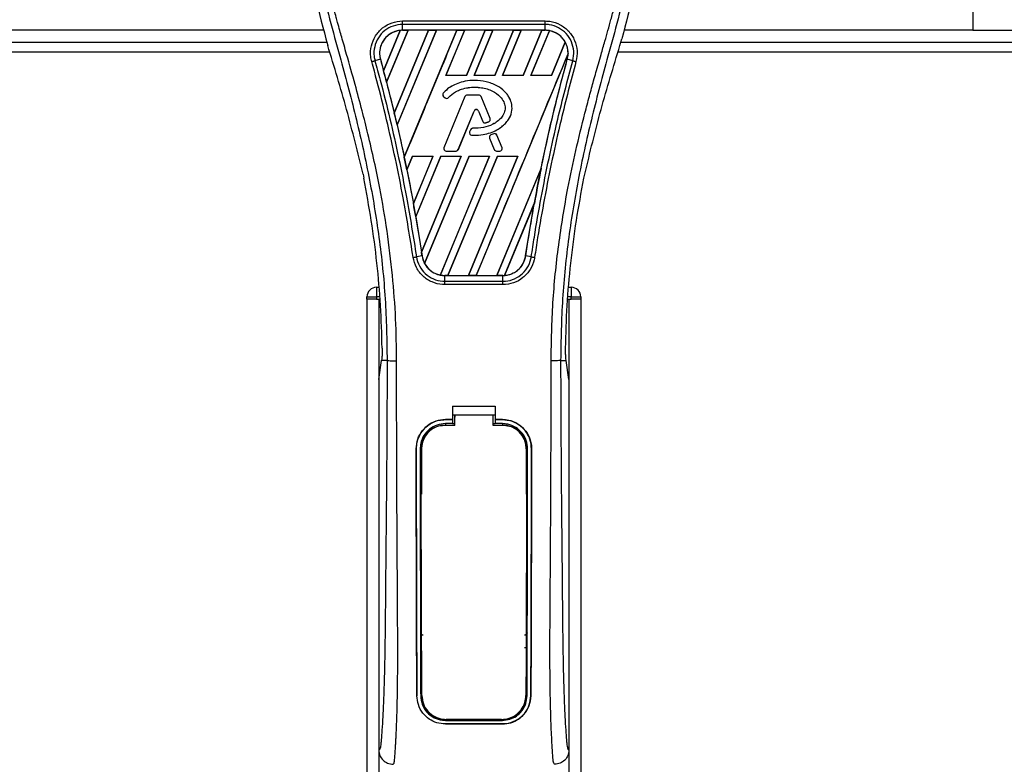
# Model space of a CAD drawing. Header units: millimetres. Extents: x 0 to 420, y 0 to 297.
# Tile 37 of 77: x 177 to 197, y 238 to 254. Entities that reach past the tile are written whole.
import ezdxf

# ---------------------------------------------------------------- set-up
doc = ezdxf.new("R2010")
doc.units = ezdxf.units.MM

msp = doc.modelspace()

# ---------------------------------------------------------------- linework, layer by layer
at = {"color": 7, "linetype": 'Continuous', "lineweight": 25}
for p, q in [((196.6152, 258.4337), (196.6152, 253.9245)), ((182.9293, 253.9245), (142.6053, 253.9245)), ((184.2529, 252.8305), (184.7061, 253.9248)), ((184.7072, 253.9242), (184.2535, 252.8297)), ((184.4162, 252.1776), (185.14, 253.9248)), ((185.1384, 253.9242), (184.4162, 252.1797)), ((185.3027, 253.9248), (184.4753, 251.9274)), ((184.4759, 251.9266), (185.3037, 253.9242)), ((184.5903, 254.1212), (187.5973, 254.1212)), ((184.5903, 253.925), (184.5903, 254.048)), ((187.5973, 254.048), (184.5903, 254.048)), ((187.5973, 253.925), (184.5903, 253.925)), ((184.5903, 253.9248), (184.5903, 253.925)), ((184.5903, 253.9248), (184.7061, 253.9248)), ((184.6266, 251.2454), (185.7365, 253.9248)), ((184.7061, 253.9248), (184.7072, 253.9242)), ((185.1384, 253.9242), (184.7072, 253.9242)), ((185.14, 253.9248), (185.1384, 253.9242)), ((185.14, 253.9248), (185.3027, 253.9248)), ((185.3037, 253.9242), (185.3027, 253.9248)), ((185.7349, 253.9242), (185.3037, 253.9242)), ((185.8992, 253.9248), (185.5048, 252.9725)), ((185.5061, 252.9735), (185.9003, 253.9242)), ((185.7365, 253.9248), (185.7349, 253.9242)), ((185.7365, 253.9248), (185.8992, 253.9248)), ((185.9003, 253.9242), (185.8992, 253.9248)), ((186.3314, 253.9242), (185.9003, 253.9242)), ((186.3314, 253.9242), (185.938, 252.9735)), ((185.9386, 252.9725), (186.333, 253.9248)), ((186.4957, 253.9248), (186.1013, 252.9725)), ((186.1027, 252.9735), (186.4968, 253.9242)), ((186.333, 253.9248), (186.3314, 253.9242)), ((186.333, 253.9248), (186.4957, 253.9248)), ((186.4968, 253.9242), (186.4957, 253.9248)), ((186.928, 253.9242), (186.4968, 253.9242)), ((186.928, 253.9242), (186.5345, 252.9735)), ((186.5351, 252.9725), (186.9296, 253.9248)), ((187.0922, 253.9248), (186.6978, 252.9725)), ((186.6992, 252.9735), (187.0933, 253.9242)), ((186.9296, 253.9248), (186.928, 253.9242)), ((186.9296, 253.9248), (187.0922, 253.9248)), ((187.0933, 253.9242), (187.0922, 253.9248)), ((187.5245, 253.9242), (187.0933, 253.9242)), ((187.5245, 253.9242), (187.131, 252.9735)), ((187.1316, 252.9725), (187.5261, 253.9248)), ((187.5261, 253.9248), (187.5245, 253.9242)), ((187.5261, 253.9248), (187.5973, 253.9248)), ((187.5973, 253.925), (187.5973, 254.048)), ((187.5973, 253.9248), (187.5973, 253.925)), ((196.6152, 253.9245), (189.2582, 253.9245)), ((196.6152, 253.9245), (211.3451, 253.9245)), ((182.9732, 253.7452), (183.0131, 253.6056)), ((184.1894, 253.0725), (184.5408, 253.9216)), ((184.5425, 253.9224), (184.1895, 253.0703)), ((187.6854, 253.9167), (187.2943, 252.9725)), ((187.2957, 252.9735), (187.6864, 253.9159)), ((189.1745, 253.6056), (189.2144, 253.7452)), ((142.6053, 253.674), (182.9935, 253.674)), ((188.0189, 253.6773), (187.7276, 252.9735)), ((187.7282, 252.9725), (188.0198, 253.6767)), ((189.194, 253.674), (211.0113, 253.674)), ((142.6053, 253.4736), (183.0519, 253.4736)), ((184.1233, 253.3121), (184.0086, 253.2822)), ((184.1242, 253.3123), (184.1233, 253.3121)), ((184.1242, 253.3123), (184.1894, 253.0725)), ((188.0811, 253.4319), (186.143, 248.7528)), ((188.0633, 253.3123), (188.0642, 253.3121)), ((188.179, 253.2822), (188.0642, 253.3121)), ((189.1356, 253.4736), (211.4072, 253.4736)), ((185.5061, 252.9735), (185.5048, 252.9725)), ((185.9386, 252.9725), (185.5048, 252.9725)), ((185.938, 252.9735), (185.5061, 252.9735)), ((185.9386, 252.9725), (185.938, 252.9735)), ((186.1027, 252.9735), (186.1013, 252.9725)), ((186.5351, 252.9725), (186.1013, 252.9725)), ((186.5345, 252.9735), (186.1027, 252.9735)), ((186.5351, 252.9725), (186.5345, 252.9735)), ((186.6992, 252.9735), (186.6978, 252.9725)), ((187.1316, 252.9725), (186.6978, 252.9725)), ((187.131, 252.9735), (186.6992, 252.9735)), ((187.1316, 252.9725), (187.131, 252.9735)), ((187.2957, 252.9735), (187.2943, 252.9725)), ((187.7282, 252.9725), (187.2943, 252.9725)), ((187.7276, 252.9735), (187.2957, 252.9735)), ((187.7282, 252.9725), (187.7276, 252.9735)), ((184.2535, 252.8297), (184.2529, 252.8305)), ((184.2535, 252.8297), (184.4162, 252.1797)), ((186.1059, 252.868), (186.1059, 252.8684)), ((185.4497, 252.6001), (185.4495, 252.6003)), ((185.4554, 252.5282), (185.4552, 252.528)), ((185.4552, 252.528), (185.4879, 252.5007)), ((185.4554, 252.5282), (185.4881, 252.5009)), ((185.9036, 252.5254), (185.4635, 251.4475)), ((185.9039, 252.5253), (185.4638, 251.4473)), ((185.4881, 252.5009), (185.4879, 252.5007)), ((185.5584, 252.5065), (185.5587, 252.5063)), ((185.9039, 252.5253), (185.9036, 252.5254)), ((185.9506, 252.5566), (185.9506, 252.5569)), ((186.2011, 252.5569), (185.9506, 252.5569)), ((186.2011, 252.5566), (185.9506, 252.5566)), ((186.2011, 252.5566), (186.2011, 252.5569)), ((186.2477, 252.5253), (186.248, 252.5254)), ((186.4367, 252.0624), (186.2477, 252.5253)), ((186.437, 252.0626), (186.248, 252.5254)), ((185.7662, 251.4092), (186.0976, 252.2209)), ((185.7665, 251.4091), (186.0979, 252.2208)), ((186.0976, 252.2209), (186.0979, 252.2208)), ((186.1922, 252.2209), (186.1918, 252.2208)), ((186.1918, 252.2208), (186.2811, 252.0021)), ((186.1922, 252.2209), (186.2814, 252.0022)), ((186.4367, 252.0624), (186.437, 252.0626)), ((184.4759, 251.9266), (184.4753, 251.9274)), ((186.0677, 251.8566), (186.0677, 251.8569)), ((186.2814, 252.0022), (186.2811, 252.0021)), ((186.3428, 251.9731), (186.3429, 251.9727)), ((186.4092, 251.9968), (186.4093, 251.9965)), ((186.0209, 251.8258), (186.003, 251.783)), ((186.0033, 251.7829), (186.003, 251.783)), ((186.0212, 251.8256), (186.0033, 251.7829)), ((186.0212, 251.8256), (186.0209, 251.8258)), ((186.0469, 251.7131), (186.0468, 251.7128)), ((186.4248, 251.6512), (186.4244, 251.6511)), ((186.4244, 251.6511), (186.5232, 251.4091)), ((186.4248, 251.6512), (186.5235, 251.4092)), ((186.5118, 251.7428), (186.4514, 251.7168)), ((186.4515, 251.7165), (186.4514, 251.7168)), ((186.5119, 251.7425), (186.4515, 251.7165)), ((186.5119, 251.7425), (186.5118, 251.7428)), ((186.5784, 251.7152), (186.5788, 251.7153)), ((186.6878, 251.4473), (186.5784, 251.7152)), ((186.6881, 251.4475), (186.5788, 251.7153)), ((185.4638, 251.4473), (185.4635, 251.4475)), ((186.6878, 251.4473), (186.6881, 251.4475)), ((184.7992, 251.2691), (184.6809, 250.9837)), ((184.6816, 250.9828), (184.7998, 251.2682)), ((184.7992, 251.2691), (185.233, 251.2691)), ((184.7992, 251.2691), (184.7998, 251.2682)), ((184.7998, 251.2682), (185.2316, 251.2682)), ((184.8187, 250.2689), (185.233, 251.2691)), ((185.2316, 251.2682), (184.8187, 250.2715)), ((185.3957, 251.2691), (184.8676, 249.9941)), ((184.8683, 249.9931), (185.3963, 251.2682)), ((184.9899, 249.242), (185.8295, 251.2691)), ((185.8282, 251.2682), (184.99, 249.2453)), ((185.9922, 251.2691), (185.0547, 249.0058)), ((185.0558, 249.0052), (185.9928, 251.2682)), ((185.2316, 251.2682), (185.233, 251.2691)), ((186.4247, 251.2682), (185.3864, 248.7627)), ((185.3875, 248.7618), (186.4261, 251.2691)), ((185.3957, 251.2691), (185.8295, 251.2691)), ((185.3957, 251.2691), (185.3963, 251.2682)), ((185.3963, 251.2682), (185.8282, 251.2682)), ((185.5105, 251.3779), (185.5105, 251.3776)), ((185.5105, 251.3779), (185.7195, 251.3779)), ((185.5105, 251.3776), (185.7195, 251.3776)), ((186.5887, 251.2691), (185.5465, 248.7528)), ((185.5482, 248.7535), (186.5893, 251.2682)), ((185.7195, 251.3779), (185.7195, 251.3776)), ((185.7662, 251.4092), (185.7665, 251.4091)), ((185.8282, 251.2682), (185.8295, 251.2691)), ((187.0212, 251.2682), (185.9792, 248.7535)), ((185.9803, 248.7528), (187.0226, 251.2691)), ((185.9922, 251.2691), (186.4261, 251.2691)), ((185.9922, 251.2691), (185.9928, 251.2682)), ((185.9928, 251.2682), (186.4247, 251.2682)), ((186.4247, 251.2682), (186.4261, 251.2691)), ((186.5235, 251.4092), (186.5232, 251.4091)), ((186.5702, 251.3779), (186.6412, 251.3779)), ((186.5702, 251.3779), (186.5702, 251.3776)), ((186.5702, 251.3776), (186.6412, 251.3776)), ((186.5887, 251.2691), (187.0226, 251.2691)), ((186.5887, 251.2691), (186.5893, 251.2682)), ((186.5893, 251.2682), (187.0212, 251.2682)), ((186.6412, 251.3779), (186.6412, 251.3776)), ((187.0212, 251.2682), (187.0226, 251.2691)), ((183.756, 250.8868), (183.7736, 250.8031)), ((184.6816, 250.9828), (184.6809, 250.9837)), ((184.6816, 250.9828), (184.8187, 250.2715)), ((187.5122, 251.0134), (186.5757, 248.7535)), ((186.5768, 248.7528), (187.5122, 251.0109)), ((188.414, 250.8031), (188.4316, 250.8868)), ((187.3699, 250.2748), (186.74, 248.7539)), ((186.7417, 248.7547), (187.3682, 250.2679)), ((187.1856, 249.1655), (187.3682, 250.2679)), ((184.8683, 249.9931), (184.8676, 249.9941)), ((184.8683, 249.9931), (184.99, 249.2453)), ((185.0011, 249.1653), (184.8834, 249.146)), ((185.0014, 249.1654), (185.0011, 249.1653)), ((187.1856, 249.1655), (187.1865, 249.1653)), ((187.3042, 249.146), (187.1865, 249.1653)), ((185.48, 248.7528), (185.48, 248.7526)), ((185.5465, 248.7528), (185.48, 248.7528)), ((185.48, 248.6315), (185.48, 248.7526)), ((185.48, 248.7526), (186.7075, 248.7526)), ((185.5465, 248.7528), (185.5482, 248.7535)), ((185.5482, 248.7535), (185.9792, 248.7535)), ((185.9792, 248.7535), (185.9803, 248.7528)), ((186.143, 248.7528), (185.9803, 248.7528)), ((186.143, 248.7528), (186.1447, 248.7535)), ((186.1447, 248.7535), (186.5757, 248.7535)), ((186.5757, 248.7535), (186.5768, 248.7528)), ((186.7075, 248.7528), (186.5768, 248.7528)), ((186.7075, 248.7528), (186.7075, 248.7526)), ((186.7075, 248.6315), (186.7075, 248.7526)), ((185.48, 248.6315), (186.7075, 248.6315)), ((186.7075, 248.5595), (185.48, 248.5595)), ((184.0396, 248.5035), (184.0396, 248.303)), ((184.0396, 248.5035), (184.0928, 248.5035)), ((188.0947, 248.5035), (188.148, 248.5035)), ((188.148, 248.5035), (188.148, 248.303)), ((183.8392, 248.303), (184.0396, 248.303)), ((183.8392, 248.2529), (183.8392, 248.303)), ((183.8392, 248.2529), (183.8392, 185.1245)), ((184.0396, 248.2529), (183.8392, 248.2529)), ((184.0396, 248.303), (184.0396, 248.2529)), ((184.11, 248.303), (184.0396, 248.303)), ((184.0396, 248.2529), (184.1143, 248.2529)), ((184.0897, 248.2529), (184.0897, 185.1245)), ((184.0897, 248.2529), (184.1143, 248.2529)), ((188.0733, 248.2529), (188.0979, 248.2529)), ((188.0733, 248.2529), (188.148, 248.2529)), ((188.148, 248.303), (188.0776, 248.303)), ((188.0979, 248.2529), (188.0979, 185.1245)), ((188.148, 248.2529), (188.148, 248.303)), ((188.148, 248.303), (188.3484, 248.303)), ((188.3484, 248.2529), (188.148, 248.2529)), ((188.3484, 248.303), (188.3484, 248.2529)), ((188.3484, 248.2529), (188.3484, 185.1245)), ((184.0897, 246.5595), (184.148, 246.9603)), ((184.148, 246.9603), (184.1487, 246.9652)), ((184.2648, 246.9603), (184.148, 246.9603)), ((187.9227, 246.9603), (188.0395, 246.9603)), ((188.0395, 246.9603), (188.0388, 246.9652)), ((188.0979, 246.5595), (188.0395, 246.9603)), ((184.0897, 246.5595), (184.0897, 238.7436)), ((188.0979, 246.5595), (188.0979, 238.7436)), ((185.6429, 245.9948), (186.5447, 245.9948)), ((185.6429, 245.9948), (185.6429, 245.7133)), ((186.5447, 245.9948), (186.5447, 245.7133)), ((185.4926, 245.7133), (185.6429, 245.7133)), ((185.4926, 245.7129), (185.4926, 245.7133)), ((185.6429, 245.7129), (185.4926, 245.7129)), ((185.6429, 245.6286), (185.4926, 245.6286)), ((185.4926, 245.6286), (185.4926, 245.5993)), ((185.6429, 245.8135), (185.693, 245.8135)), ((185.6429, 245.7052), (185.6429, 245.6286)), ((185.693, 245.6243), (185.6429, 245.6243)), ((185.693, 245.8143), (186.4946, 245.8143)), ((185.693, 245.8143), (185.693, 245.7618)), ((186.4946, 245.8135), (186.5447, 245.8135)), ((186.5447, 245.6243), (186.4946, 245.6243)), ((186.5447, 245.7133), (186.695, 245.7133)), ((186.695, 245.7129), (186.5447, 245.7129)), ((186.5447, 245.7052), (186.5447, 245.6286)), ((186.695, 245.6286), (186.5447, 245.6286)), ((186.695, 245.7129), (186.695, 245.7133)), ((186.695, 245.6286), (186.695, 245.5993)), ((185.4926, 245.5993), (185.693, 245.5993)), ((186.4946, 245.5993), (186.695, 245.5993)), ((184.877, 245.0964), (184.8766, 245.0964)), ((184.961, 245.0965), (184.9898, 245.0965)), ((184.9898, 245.0965), (184.9898, 244.1428)), ((187.1978, 245.0965), (187.1978, 244.1428)), ((187.2265, 245.0965), (187.1978, 245.0965)), ((187.3105, 245.0964), (187.311, 245.0964)), ((184.9898, 240.8396), (184.9898, 239.8859)), ((187.1978, 240.8396), (187.1978, 239.8859)), ((184.8938, 239.8854), (184.8934, 239.8854)), ((184.9723, 239.8859), (184.9898, 239.8859)), ((187.2153, 239.8859), (187.1978, 239.8859)), ((187.2937, 239.8854), (187.2942, 239.8854)), ((185.4926, 239.3698), (185.4926, 239.3769)), ((185.4926, 239.3698), (186.695, 239.3698)), ((185.4926, 239.2938), (186.695, 239.2938)), ((185.4926, 239.2938), (185.4926, 239.2933)), ((186.695, 239.2933), (185.4926, 239.2933)), ((186.695, 239.3698), (186.695, 239.3769)), ((186.695, 239.2938), (186.695, 239.2933))]:
    msp.add_line(p, q, dxfattribs=at)
at = {"color": 7, "linetype": 'Continuous', "lineweight": 25, "flags": 128}
for points in [[(185.4926, 245.5993), (185.3945, 245.5896), (185.3044, 245.5628)], [(185.4625, 245.5939), (185.4926, 245.5939), (185.693, 245.5939)], [(186.4946, 245.5938), (186.695, 245.5939), (186.725, 245.5939)]]:
    msp.add_lwpolyline(points, dxfattribs=at)
at = {"color": 7, "linetype": 'Continuous', "lineweight": 25}
for centre, radius, start, end in [((184.5903, 253.4408), 0.484, 90, 95.67248), ((187.5973, 253.4408), 0.484, 79.50442, 90), ((187.5973, 253.4408), 0.484, 358.9448, 29.16926), ((150.2972, 243.9868), 35.0884, 14.59831, 15.00332), ((185.4877, 252.5669), 0.0507, 138.8059, 230.16689), ((185.4877, 252.5669), 0.0504, 138.8059, 230.16689), ((185.5204, 252.5396), 0.0507, 230.16689, 318.97709), ((185.5204, 252.5396), 0.0504, 230.16689, 318.97709), ((185.9506, 252.5062), 0.0507, 90, 157.79071), ((185.9506, 252.5062), 0.0504, 90, 157.79071), ((186.2011, 252.5062), 0.0507, 22.20929, 90), ((186.2011, 252.5062), 0.0504, 22.20929, 90), ((150.2972, 243.9868), 35.0884, 13.07956, 13.49924), ((186.1449, 252.2016), 0.0511, 22.20926, 157.79071), ((186.1449, 252.2016), 0.0507, 22.20926, 157.79071), ((186.39, 252.0434), 0.0504, 292.3787, 22.20929), ((186.39, 252.0434), 0.0507, 292.3787, 22.20929), ((186.0677, 251.8062), 0.0507, 90.035, 157.29049), ((186.0677, 251.8062), 0.0504, 90.035, 157.29049), ((186.3281, 252.0213), 0.0507, 202.20926, 286.93498), ((186.3281, 252.0213), 0.0504, 202.20926, 286.93498), ((186.0498, 251.7634), 0.0507, 157.29049, 266.67135), ((186.0498, 251.7634), 0.0504, 157.29049, 266.67135), ((186.4714, 251.6702), 0.0507, 113.24584, 202.20927), ((186.4714, 251.6702), 0.0504, 113.24584, 202.20927), ((186.5318, 251.6962), 0.0507, 22.20926, 113.24584), ((186.5318, 251.6962), 0.0504, 22.20926, 113.24584), ((185.5105, 251.4283), 0.0507, 157.79071, 270), ((185.5105, 251.4283), 0.0504, 157.79071, 270), ((186.6412, 251.4283), 0.0507, 270, 22.20926), ((186.6412, 251.4283), 0.0504, 270, 22.20926), ((150.2972, 243.9868), 35.0884, 11.50231, 11.93873), ((185.7195, 251.4283), 0.0504, 270, 337.79071), ((185.7195, 251.4283), 0.0507, 270, 337.79071), ((186.5702, 251.4283), 0.0507, 202.20927, 270), ((186.5702, 251.4283), 0.0504, 202.20927, 270), ((221.8903, 243.9868), 35.0884, 168.4523, 169.67661), ((150.2972, 243.9868), 35.0884, 9.85787, 10.3136), ((150.2972, 243.9868), 35.0884, 8.48712, 8.61357), ((185.48, 249.2368), 0.484, 188.48712, 208.50561), ((185.48, 249.2368), 0.484, 258.97515, 270), ((186.7075, 249.2368), 0.484, 270, 273.84823), ((184.0396, 248.303), 0.2004, 90, 180), ((188.148, 248.303), 0.2004, 0, 90), ((185.4926, 245.0965), 0.5028, 113.87846, 180), ((186.695, 245.0965), 0.5028, 0, 90), ((185.4926, 239.8859), 0.5028, 180, 265.5108), ((186.695, 239.8859), 0.5028, 274.4892, 0)]:
    msp.add_arc(centre, radius, start, end, dxfattribs=at)
for centre, major_axis, start_param, end_param in [((184.9587, 253.2882), (0.7369, -0.3052), 2.4758381, 2.4783482), ((187.3302, 253.5514), (0.5341, -0.2213), 1.2366218, 1.2388756), ((187.8029, 253.3556), (0.4113, -0.1704), 1.3956244, 1.3981763), ((187.1605, 253.6217), (0.8736, -0.3618), 0.2126997, 0.2177966), ((120.1176, 256.4876), (60.3638, -25.0035), 0.3871172, 0.3871554), ((119.9479, 256.5579), (60.7032, -25.1441), 0.3708848, 0.3709216), ((119.7782, 256.6282), (61.0426, -25.2847), 0.3541373, 0.3541766), ((210.8883, 248.544), (22.0058, -9.1151), 3.4705541, 3.4706731), ((119.6086, 256.6984), (61.382, -25.4253), 0.3367929, 0.3368383), ((254.0598, 230.6618), (64.3438, -26.6521), 3.2646071, 3.2647237), ((119.4389, 256.7687), (61.7214, -25.5658), 0.3187494, 0.3188063), ((185.2758, 249.3214), (0.4086, -0.1692), 4.5226294, 4.5255134), ((185.7484, 249.1256), (0.5368, -0.2224), 4.3691473, 4.3715621), ((186.3433, 249.3877), (0.7284, -0.3017), 5.5949939, 5.5976427)]:
    msp.add_ellipse(centre, major_axis=major_axis, ratio=0.8660474, start_param=start_param, end_param=end_param, dxfattribs=at)
for points, knots in [([(183.5395, 258.4012), (183.4262, 258.2741), (183.1997, 258.02), (182.9108, 257.549), (182.6971, 256.9961), (182.5901, 256.4003), (182.5798, 255.8233), (182.6308, 255.2761), (182.7528, 254.5798), (182.8864, 254.0739), (182.9732, 253.7452)], [0, 0, 0, 0, 0.1031683, 0.2062443, 0.3333907, 0.460684, 0.5714271, 0.6826455, 0.793763, 1, 1, 1, 1]), ([(188.6481, 258.4012), (188.7614, 258.2741), (188.9878, 258.02), (189.2767, 257.549), (189.4905, 256.9961), (189.5974, 256.4003), (189.6077, 255.8233), (189.5568, 255.2761), (189.4347, 254.5798), (189.3012, 254.0739), (189.2144, 253.7452)], [0, 0, 0, 0, 0.1031668, 0.2062413, 0.3333882, 0.460682, 0.5714255, 0.6826443, 0.7937622, 1, 1, 1, 1]), ([(183.4028, 258.0912), (183.3729, 258.0476), (183.2822, 257.9154), (183.1328, 257.6629), (182.977, 257.3237), (182.8575, 256.9535), (182.775, 256.5212), (182.7469, 256.0295), (182.7826, 255.4901), (182.8805, 254.8652), (183.0468, 254.1609), (183.311, 253.2202), (183.6062, 252.1176), (183.8907, 250.8442), (184.1048, 249.558), (184.2415, 248.2616), (184.257, 247.394), (184.2648, 246.9603)], [0, 0, 0, 0, 0.0171315, 0.0518789, 0.0867888, 0.1216172, 0.1567305, 0.2033881, 0.2503481, 0.2972709, 0.3674165, 0.4376773, 0.5502447, 0.6628473, 0.7753466, 0.8877074, 1, 1, 1, 1]), ([(184.4645, 246.9537), (184.4606, 247.2477), (184.4527, 247.8485), (184.3824, 248.7618), (184.2719, 249.6833), (184.135, 250.4837), (183.9945, 251.1652), (183.8697, 251.7093), (183.7334, 252.2499), (183.5829, 252.8086), (183.4534, 253.2683), (183.3579, 253.6012), (183.3096, 253.7707), (183.2643, 253.9305), (183.2249, 254.0697), (183.1863, 254.2091), (183.1519, 254.3395), (183.1164, 254.4783), (183.0838, 254.6117), (183.054, 254.7398), (183.0269, 254.8624), (182.982, 255.0796), (182.9294, 255.3829), (182.8845, 255.7835), (182.8723, 256.1745), (182.8966, 256.5639), (182.9644, 256.9445), (183.0738, 257.313), (183.2221, 257.6579), (183.3522, 257.8913), (183.4425, 258.0374), (183.475, 258.0874), (183.4907, 258.1115)], [0, 0, 0, 0, 0.0757702, 0.1548571, 0.2359051, 0.3148505, 0.3639911, 0.4151955, 0.4586591, 0.5076202, 0.5642678, 0.5817192, 0.5968623, 0.6096795, 0.624536, 0.6341631, 0.6469813, 0.6592987, 0.6711121, 0.6824202, 0.6932232, 0.7035232, 0.739704, 0.7727671, 0.8079075, 0.8413785, 0.8748477, 0.9102013, 0.9450667, 0.9801292, 0.9903909, 1, 1, 1, 1]), ([(187.7231, 246.9537), (187.7303, 247.3612), (187.7448, 248.1762), (187.8708, 249.3929), (188.0448, 250.4628), (188.2411, 251.3896), (188.3832, 251.9741), (188.4828, 252.3564), (188.5295, 252.5318), (188.5754, 252.7009), (188.6211, 252.8663), (188.669, 253.0376), (188.7211, 253.2218), (188.7844, 253.4433), (188.8517, 253.6783), (188.9213, 253.9237), (188.9887, 254.1611), (189.058, 254.4234), (189.1256, 254.7003), (189.2058, 255.0708), (189.2799, 255.5166), (189.3195, 256.0468), (189.3012, 256.4559), (189.2579, 256.7496), (189.2193, 256.9372), (189.1695, 257.1256), (189.1106, 257.3048), (189.0411, 257.4814), (188.9642, 257.65), (188.8805, 257.8118), (188.79, 257.9668), (188.7286, 258.0609), (188.6955, 258.1115)], [0, 0, 0, 0, 0.1050162, 0.2100001, 0.3148093, 0.3841756, 0.4540228, 0.4697491, 0.4859574, 0.5007826, 0.5148922, 0.5301685, 0.5466097, 0.5642069, 0.5895177, 0.6096146, 0.6299353, 0.6531323, 0.6795668, 0.7034488, 0.7509822, 0.7962784, 0.8412589, 0.8577085, 0.8747396, 0.8922462, 0.9101144, 0.9261934, 0.9450023, 0.962977, 0.9800887, 1, 1, 1, 1]), ([(188.7847, 258.0912), (188.8147, 258.0476), (188.9054, 257.9154), (189.0548, 257.6629), (189.2105, 257.3237), (189.3301, 256.9535), (189.4125, 256.5212), (189.4407, 256.0295), (189.405, 255.4901), (189.3071, 254.8652), (189.1408, 254.1609), (188.8765, 253.2202), (188.5813, 252.1176), (188.2969, 250.8442), (188.0827, 249.558), (187.9461, 248.2616), (187.9305, 247.394), (187.9227, 246.9603)], [0, 0, 0, 0, 0.0171351, 0.0518824, 0.0867922, 0.1216204, 0.1567336, 0.2033911, 0.2503509, 0.2972735, 0.3674188, 0.4376794, 0.5502464, 0.6628485, 0.7753474, 0.8877078, 1, 1, 1, 1]), ([(183.9405, 253.2638), (183.9328, 253.298), (183.9083, 253.4063), (183.9209, 253.5971), (184.0084, 253.8111), (184.162, 253.9825), (184.3634, 254.0988), (184.5147, 254.1138), (184.5903, 254.1212)], [0, 0, 0, 0, 0.0848238, 0.2686633, 0.4522096, 0.6351901, 0.8176699, 1, 1, 1, 1]), ([(184.5903, 254.048), (184.5903, 254.048), (184.5231, 254.048), (184.3875, 254.025), (184.2076, 253.9254), (184.0701, 253.7715), (183.9908, 253.5804), (183.9814, 253.4102), (184.0003, 253.3124), (184.0086, 253.2822), (184.0086, 253.2822)], [0, 0, 0, 0, 0.0000054, 0.1821036, 0.3644363, 0.5473941, 0.7310397, 0.9150665, 0.9999946, 1, 1, 1, 1]), ([(184.5903, 253.925), (184.5529, 253.9225), (184.4786, 253.9175), (184.373, 253.878), (184.279, 253.8175), (184.2014, 253.7365), (184.1442, 253.6402), (184.1108, 253.5334), (184.1009, 253.4213), (184.1159, 253.3484), (184.1233, 253.3121)], [0, 0, 0, 0, 0.1256962, 0.2503257, 0.3752801, 0.5004409, 0.6251501, 0.7500378, 0.8754735, 1, 1, 1, 1]), ([(185.7349, 253.9242), (185.5503, 253.4782), (185.1811, 252.586), (184.8115, 251.6938), (184.6266, 251.2477)], [0, 0, 0, 0, 0.499922, 1, 1, 1, 1]), ([(187.5973, 254.1212), (187.6312, 254.1197), (187.7407, 254.1146), (187.92, 254.0527), (188.103, 253.9114), (188.2276, 253.7167), (188.2861, 253.4902), (188.2601, 253.3393), (188.2471, 253.2638)], [0, 0, 0, 0, 0.0821547, 0.26514, 0.4486711, 0.632499, 0.8163009, 1, 1, 1, 1]), ([(188.179, 253.2822), (188.179, 253.2822), (188.1969, 253.3476), (188.2108, 253.4857), (188.1619, 253.6871), (188.0491, 253.8611), (187.8856, 253.9876), (187.7253, 254.0407), (187.6275, 254.048), (187.5973, 254.048), (187.5973, 254.048)], [0, 0, 0, 0, 0.0000054, 0.1839433, 0.3678851, 0.5517436, 0.7351758, 0.9179546, 0.9999946, 1, 1, 1, 1]), ([(188.0642, 253.3121), (188.0717, 253.3486), (188.0862, 253.4194), (188.0773, 253.528), (188.0557, 253.6019), (188.0241, 253.673), (187.9828, 253.7405), (187.906, 253.8193), (187.8125, 253.879), (187.7077, 253.9178), (187.6338, 253.9226), (187.5973, 253.925)], [0, 0, 0, 0, 0.1252996, 0.2427415, 0.3633756, 0.383202, 0.5053593, 0.6278262, 0.7514156, 0.8768992, 1, 1, 1, 1]), ([(184.5408, 253.9216), (184.5356, 253.921), (184.4766, 253.9143), (184.366, 253.8794), (184.25, 253.7928), (184.1627, 253.6794), (184.1091, 253.5451), (184.1017, 253.4106), (184.119, 253.335), (184.1242, 253.3123)], [0, 0, 0, 0, 0.0188532, 0.212821, 0.4068166, 0.5283578, 0.7224596, 0.9165622, 1, 1, 1, 1]), ([(188.0189, 253.6773), (188.0178, 253.6791), (188.0001, 253.7105), (187.9464, 253.7834), (187.8362, 253.8734), (187.7351, 253.9021), (187.6864, 253.9159)], [0, 0, 0, 0, 0.015125, 0.2568329, 0.6424132, 1, 1, 1, 1]), ([(183.756, 250.8868), (183.6454, 251.3429), (183.4242, 252.2558), (183.1502, 253.1554), (183.0131, 253.6056)], [0, 0, 0, 0, 0.4995966, 1, 1, 1, 1]), ([(188.4316, 250.8868), (188.5421, 251.3429), (188.7634, 252.2558), (189.0374, 253.1554), (189.1745, 253.6056)], [0, 0, 0, 0, 0.4995966, 1, 1, 1, 1]), ([(184.1233, 253.3121), (184.2143, 252.9704), (184.3963, 252.2873), (184.6321, 251.2405), (184.8377, 250.2002), (184.9479, 249.502), (185.0011, 249.1653)], [0, 0, 0, 0, 0.2501192, 0.5000009, 0.7588831, 1, 1, 1, 1]), ([(186.1447, 248.7535), (186.4672, 249.5325), (187.1122, 251.0906), (187.7577, 252.6487), (188.0805, 253.4277)], [0, 0, 0, 0, 0.4999621, 1, 1, 1, 1]), ([(187.1865, 249.1653), (187.2282, 249.4328), (187.3143, 249.9835), (187.4701, 250.8171), (187.649, 251.6636), (187.8456, 252.4971), (187.9922, 253.0437), (188.0642, 253.3121)], [0, 0, 0, 0, 0.1914703, 0.3943123, 0.5997554, 0.8034134, 1, 1, 1, 1]), ([(187.5122, 251.0134), (187.5287, 251.0932), (187.6168, 251.5188), (187.7907, 252.2878), (187.9724, 252.9707), (188.0633, 253.3123)], [0, 0, 0, 0, 0.1034032, 0.5514873, 1, 1, 1, 1]), ([(188.0633, 253.3123), (188.0679, 253.3309), (188.0771, 253.3689), (188.0794, 253.4079), (188.0805, 253.4277)], [0, 0, 0, 0, 0.4902101, 1, 1, 1, 1]), ([(184.8133, 249.1351), (184.7464, 249.5541), (184.6353, 250.2504), (184.3858, 251.4926), (184.1607, 252.4502), (183.9772, 253.1281), (183.9405, 253.2638)], [0, 0, 0, 0, 0.3014378, 0.5009532, 0.9001401, 1, 1, 1, 1]), ([(184.0086, 253.2822), (184.0454, 253.1463), (184.2294, 252.4672), (184.455, 251.5079), (184.705, 250.2634), (184.8164, 249.5658), (184.8834, 249.146)], [0, 0, 0, 0, 0.099838, 0.4990257, 0.6985534, 1, 1, 1, 1]), ([(187.3042, 249.146), (187.3254, 249.2851), (187.4319, 249.9805), (187.6143, 250.9489), (187.8898, 252.1881), (188.0704, 252.8711), (188.179, 253.2822)], [0, 0, 0, 0, 0.0997807, 0.4989834, 0.6985248, 1, 1, 1, 1]), ([(188.2471, 253.2638), (188.1387, 252.8535), (187.9587, 252.1716), (187.6837, 250.9346), (187.5017, 249.9681), (187.3955, 249.274), (187.3743, 249.1352)], [0, 0, 0, 0, 0.3015218, 0.5010473, 0.9002301, 1, 1, 1, 1]), ([(188.179, 253.2822), (188.1837, 253.2809), (188.1931, 253.2784), (188.21, 253.2739), (188.2282, 253.269), (188.2408, 253.2656), (188.2471, 253.2638)], [0, 0, 0, 0, 0.2499999, 0.4999999, 0.7499999, 1, 1, 1, 1]), ([(186.1059, 252.8684), (186.0898, 252.8681), (186.0094, 252.8669), (185.8778, 252.8473), (185.6805, 252.7829), (185.5379, 252.6958), (185.4626, 252.6145), (185.4495, 252.6003)], [0, 0, 0, 0, 0.0660982, 0.3316094, 0.5433398, 0.9207225, 1, 1, 1, 1]), ([(186.1059, 252.868), (186.0898, 252.8678), (186.0094, 252.8665), (185.8778, 252.8469), (185.6806, 252.7826), (185.5381, 252.6955), (185.4628, 252.6142), (185.4497, 252.6001)], [0, 0, 0, 0, 0.0661253, 0.3317462, 0.54347, 0.9208325, 1, 1, 1, 1]), ([(185.5584, 252.5065), (185.5693, 252.5183), (185.6232, 252.5766), (185.7186, 252.6378), (185.8498, 252.69), (186.0178, 252.729), (186.202, 252.7275), (186.3727, 252.6903), (186.5116, 252.6363), (186.6391, 252.5466), (186.7247, 252.4246), (186.7593, 252.3141), (186.7485, 252.2033), (186.6914, 252.0899), (186.5978, 252.005), (186.4668, 251.9198), (186.29, 251.8639), (186.1433, 251.8591), (186.0677, 251.8566)], [0, 0, 0, 0, 0.0204778, 0.1012315, 0.1411417, 0.200522, 0.3202369, 0.3720725, 0.4227171, 0.509806, 0.5661201, 0.61013, 0.6545191, 0.7046271, 0.7684678, 0.8132113, 0.9036005, 1, 1, 1, 1]), ([(185.5587, 252.5063), (185.5696, 252.5181), (185.6235, 252.5764), (185.7188, 252.6375), (185.8499, 252.6897), (186.0179, 252.7287), (186.202, 252.7271), (186.3726, 252.6899), (186.5114, 252.636), (186.6389, 252.5463), (186.7244, 252.4244), (186.7589, 252.3141), (186.7481, 252.2034), (186.6911, 252.0901), (186.5975, 252.0053), (186.4667, 251.9201), (186.2899, 251.8642), (186.1433, 251.8594), (186.0677, 251.8569)], [0, 0, 0, 0, 0.02049, 0.1012505, 0.1411639, 0.2005563, 0.3202954, 0.3721325, 0.4227811, 0.5098684, 0.5661596, 0.6101442, 0.6545081, 0.7045954, 0.7684199, 0.8131655, 0.9035591, 1, 1, 1, 1]), ([(186.0468, 251.7128), (186.0629, 251.7121), (186.1432, 251.7084), (186.2779, 251.7186), (186.4402, 251.7588), (186.5723, 251.8158), (186.6778, 251.8831), (186.76, 251.9581), (186.8383, 252.0573), (186.9001, 252.1916), (186.9022, 252.3519), (186.861, 252.4724), (186.8058, 252.5635), (186.7218, 252.6621), (186.6041, 252.7471), (186.4684, 252.808), (186.3122, 252.8562), (186.1891, 252.8635), (186.1059, 252.8684)], [0, 0, 0, 0, 0.02165103, 0.10858224, 0.18115516, 0.24641733, 0.30191976, 0.3494146, 0.3957935, 0.47204322, 0.54418912, 0.60642253, 0.64145008, 0.68756644, 0.78047589, 0.83428433, 0.88806573, 1, 1, 1, 1]), ([(186.0469, 251.7131), (186.0629, 251.7124), (186.1432, 251.7088), (186.2779, 251.7189), (186.4402, 251.7591), (186.5722, 251.8162), (186.6777, 251.8834), (186.7598, 251.9584), (186.838, 252.0575), (186.8997, 252.1917), (186.9019, 252.3519), (186.8606, 252.4723), (186.8055, 252.5634), (186.7216, 252.6619), (186.6039, 252.7469), (186.4683, 252.8077), (186.3122, 252.8559), (186.189, 252.8631), (186.1059, 252.868)], [0, 0, 0, 0, 0.0216619, 0.108637, 0.181216, 0.246481, 0.3019802, 0.3494719, 0.3958446, 0.4720735, 0.5441975, 0.6064107, 0.6414308, 0.6875449, 0.7804497, 0.8342603, 0.8880438, 1, 1, 1, 1]), ([(184.4759, 251.9266), (184.5269, 251.7023), (184.5783, 251.4762), (184.6263, 251.2494), (184.6266, 251.2477)], [0, 0, 0, 0, 0.9924846, 1, 1, 1, 1]), ([(186.3428, 251.9731), (186.3504, 251.9755), (186.3654, 251.9802), (186.3876, 251.9882), (186.402, 251.9939), (186.4092, 251.9968)], [0, 0, 0, 0, 0.3407852, 0.6702324, 1, 1, 1, 1]), ([(186.3429, 251.9727), (186.3505, 251.9751), (186.3656, 251.9799), (186.3877, 251.9878), (186.4021, 251.9936), (186.4093, 251.9965)], [0, 0, 0, 0, 0.3406248, 0.6701521, 1, 1, 1, 1]), ([(184.1596, 247.2228), (184.1514, 247.5216), (184.1349, 248.1199), (184.0549, 249.0167), (183.9384, 249.9125), (183.8286, 250.5061), (183.7736, 250.8031)], [0, 0, 0, 0, 0.2486567, 0.4978798, 0.7487052, 1, 1, 1, 1]), ([(188.0279, 247.2228), (188.0362, 247.5216), (188.0527, 248.1199), (188.1326, 249.0167), (188.2491, 249.9125), (188.359, 250.5061), (188.414, 250.8031)], [0, 0, 0, 0, 0.2486567, 0.4978798, 0.7487052, 1, 1, 1, 1]), ([(185.0011, 249.1653), (185.0155, 249.1094), (185.0442, 248.9974), (185.1579, 248.863), (185.3077, 248.7705), (185.4226, 248.7586), (185.48, 248.7526)], [0, 0, 0, 0, 0.2501533, 0.5000796, 0.7500263, 1, 1, 1, 1]), ([(186.7075, 248.7526), (186.765, 248.7586), (186.8799, 248.7705), (187.0297, 248.8631), (187.1434, 248.9975), (187.1721, 249.1094), (187.1865, 249.1653)], [0, 0, 0, 0, 0.2501277, 0.5000437, 0.7500008, 1, 1, 1, 1]), ([(186.7417, 248.7547), (186.7514, 248.7556), (186.8149, 248.7613), (186.9104, 248.7915), (187.0304, 248.8689), (187.1261, 248.9775), (187.1727, 249.0903), (187.1837, 249.1545), (187.1856, 249.1655)], [0, 0, 0, 0, 0.0447354, 0.2940664, 0.450088, 0.6994802, 0.9488717, 1, 1, 1, 1]), ([(185.48, 248.5595), (185.4636, 248.5599), (185.3717, 248.562), (185.2054, 248.6041), (185.0136, 248.7304), (184.8689, 248.9132), (184.8318, 249.0612), (184.8133, 249.1351)], [0, 0, 0, 0, 0.0516553, 0.2885366, 0.525578, 0.7627924, 1, 1, 1, 1]), ([(184.8834, 249.146), (184.8834, 249.146), (184.8934, 249.0792), (184.9364, 248.9478), (185.0621, 248.7841), (185.2347, 248.671), (185.3832, 248.6345), (185.4653, 248.6315), (185.48, 248.6315), (185.48, 248.6315)], [0, 0, 0, 0, 0.000007, 0.2373557, 0.474586, 0.7115755, 0.9483527, 0.999993, 1, 1, 1, 1]), ([(185.0558, 249.0052), (185.0846, 248.9626), (185.1439, 248.8749), (185.2656, 248.7951), (185.3522, 248.7718), (185.3864, 248.7627)], [0, 0, 0, 0, 0.363513, 0.7482845, 1, 1, 1, 1]), ([(186.7075, 248.6315), (186.7075, 248.6315), (186.7749, 248.6315), (186.9108, 248.6546), (187.091, 248.7545), (187.2284, 248.9083), (187.2868, 249.05), (187.3019, 249.1312), (187.3042, 249.146), (187.3042, 249.146)], [0, 0, 0, 0, 0.000007, 0.2366161, 0.473319, 0.710219, 0.9474036, 0.999993, 1, 1, 1, 1]), ([(187.3743, 249.1352), (187.3714, 249.1187), (187.3557, 249.0278), (187.2895, 248.8692), (187.1365, 248.6981), (186.9348, 248.5819), (186.7833, 248.567), (186.7075, 248.5595)], [0, 0, 0, 0, 0.0525494, 0.2896487, 0.5265345, 0.7632925, 1, 1, 1, 1]), ([(187.3042, 249.146), (187.309, 249.1452), (187.3187, 249.1437), (187.3361, 249.141), (187.3548, 249.1381), (187.3678, 249.1361), (187.3743, 249.1352)], [0, 0, 0, 0, 0.25, 0.5, 0.75, 1, 1, 1, 1]), ([(184.1596, 247.2228), (184.1597, 247.1892), (184.16, 247.1222), (184.156, 247.0288), (184.1512, 246.9868), (184.1487, 246.9652)], [0, 0, 0, 0, 0.3260001, 0.6519821, 1, 1, 1, 1]), ([(188.0388, 246.9652), (188.0365, 246.9854), (188.0318, 247.0259), (188.0276, 247.1181), (188.0278, 247.1873), (188.0279, 247.2228)], [0, 0, 0, 0, 0.3277767, 0.6555996, 1, 1, 1, 1]), ([(184.2648, 246.9603), (184.2635, 246.5616), (184.2608, 245.7893), (184.2539, 244.6331), (184.2441, 243.4904), (184.2341, 242.5681), (184.228, 241.8742), (184.2239, 241.4092), (184.2182, 240.9496), (184.2105, 240.5137), (184.2008, 240.1192), (184.1886, 239.7682), (184.174, 239.45), (184.1579, 239.1825), (184.1442, 238.9942), (184.134, 238.8828), (184.1266, 238.8225), (184.1186, 238.7834), (184.1064, 238.7474), (184.0965, 238.7451), (184.0897, 238.7436)], [0, 0, 0, 0, 0.1345803, 0.2606891, 0.3908258, 0.5218164, 0.5741497, 0.6260119, 0.6794971, 0.7306436, 0.7758676, 0.8176431, 0.8578189, 0.896894, 0.9271554, 0.9404322, 0.9512566, 0.9620129, 0.9737095, 1, 1, 1, 1]), ([(184.2648, 246.9603), (184.2694, 246.9595), (184.2789, 246.9579), (184.326, 246.9557), (184.391, 246.9541), (184.4406, 246.9538), (184.4645, 246.9537)], [0, 0, 0, 0, 0.2412013, 0.5, 0.7587987, 1, 1, 1, 1]), ([(184.3913, 238.443), (184.3977, 238.4468), (184.4111, 238.4549), (184.4241, 238.5456), (184.4343, 238.6925), (184.4423, 238.8289), (184.4485, 238.9356), (184.4515, 238.9878), (184.4543, 239.041), (184.4581, 239.1198), (184.4632, 239.239), (184.4679, 239.3625), (184.4721, 239.4903), (184.4758, 239.6224), (184.4791, 239.7588), (184.4819, 239.8994), (184.4845, 240.0601), (184.4866, 240.2537), (184.4878, 240.4934), (184.4882, 240.7762), (184.4878, 241.1028), (184.4865, 241.4731), (184.4845, 241.8866), (184.4815, 242.3445), (184.4781, 242.8276), (184.4751, 243.325), (184.4724, 243.8248), (184.4701, 244.3322), (184.4682, 244.8409), (184.4667, 245.3369), (184.4656, 245.8012), (184.4648, 246.2021), (184.4644, 246.5265), (184.4642, 246.7651), (184.4644, 246.8997), (184.4645, 246.9537)], [0, 0, 0, 0, 0.0298605, 0.062661, 0.0824207, 0.1065055, 0.1214363, 0.1269566, 0.1277359, 0.1429311, 0.1582172, 0.1736223, 0.1891751, 0.2049044, 0.2208385, 0.2370044, 0.2534273, 0.275546, 0.3020067, 0.3328988, 0.3683202, 0.4083393, 0.4529465, 0.5020123, 0.5563269, 0.6093284, 0.6630895, 0.718023, 0.7733257, 0.8273697, 0.8780517, 0.923096, 0.956626, 0.9826179, 1, 1, 1, 1]), ([(187.7962, 238.443), (187.7894, 238.4471), (187.779, 238.4533), (187.7685, 238.5088), (187.7605, 238.5839), (187.7522, 238.7032), (187.7432, 238.8532), (187.7337, 239.028), (187.724, 239.2383), (187.7152, 239.4903), (187.7082, 239.7596), (187.7014, 240.1382), (187.6989, 240.4626), (187.6983, 240.7193), (187.6982, 240.8065), (187.6981, 240.8955), (187.6982, 240.9863), (187.6984, 241.079), (187.6987, 241.1901), (187.6995, 241.3505), (187.7005, 241.5134), (187.7015, 241.665), (187.7022, 241.7772), (187.703, 241.9), (187.7039, 242.0334), (187.7049, 242.1773), (187.7072, 242.507), (187.7109, 243.0511), (187.715, 243.8036), (187.7182, 244.5925), (187.7219, 245.369), (187.7249, 246.158), (187.7237, 246.6811), (187.7231, 246.9537)], [0, 0, 0, 0, 0.0309601, 0.0470935, 0.0633299, 0.0859793, 0.1072653, 0.1278389, 0.1583054, 0.1892525, 0.2209093, 0.2534961, 0.3188256, 0.3281418, 0.3376388, 0.3473178, 0.3571797, 0.367225, 0.377454, 0.3932487, 0.4192536, 0.4302031, 0.4422954, 0.4555298, 0.4699033, 0.4854101, 0.5020411, 0.5764995, 0.6616013, 0.7455969, 0.8314042, 0.9121632, 1, 1, 1, 1]), ([(187.9227, 246.9603), (187.9181, 246.9595), (187.9087, 246.9579), (187.8615, 246.9557), (187.7966, 246.9541), (187.747, 246.9538), (187.7231, 246.9537)], [0, 0, 0, 0, 0.2412013, 0.5, 0.7587987, 1, 1, 1, 1]), ([(187.9227, 246.9603), (187.9241, 246.5616), (187.9267, 245.7893), (187.9337, 244.6331), (187.9435, 243.4904), (187.9535, 242.5681), (187.9595, 241.8742), (187.9637, 241.4092), (187.9693, 240.9496), (187.977, 240.5137), (187.9868, 240.1192), (187.9989, 239.7682), (188.0135, 239.45), (188.0297, 239.1825), (188.0434, 238.9942), (188.0536, 238.8828), (188.061, 238.8225), (188.0689, 238.7834), (188.0812, 238.7474), (188.091, 238.7451), (188.0979, 238.7436)], [0, 0, 0, 0, 0.1345803, 0.2606891, 0.3908258, 0.5218164, 0.5741497, 0.6260119, 0.6794971, 0.7306436, 0.7758676, 0.8176431, 0.8578189, 0.896894, 0.9271554, 0.9404322, 0.9512566, 0.9620129, 0.9737095, 1, 1, 1, 1]), ([(184.8766, 245.0964), (184.8833, 245.1657), (184.8967, 245.3044), (185.0028, 245.4893), (185.1592, 245.6288), (185.3326, 245.7028), (185.4471, 245.7103), (185.4926, 245.7133)], [0, 0, 0, 0, 0.2148442, 0.4296944, 0.6444289, 0.8588775, 1, 1, 1, 1]), ([(185.4926, 245.7129), (185.4234, 245.7061), (185.2852, 245.6925), (185.1009, 245.5866), (184.9617, 245.4308), (184.8875, 245.2574), (184.88, 245.1425), (184.877, 245.0964)], [0, 0, 0, 0, 0.214095, 0.4281873, 0.6423212, 0.8567424, 1, 1, 1, 1]), ([(185.4926, 245.6286), (185.4329, 245.6227), (185.3135, 245.611), (185.1543, 245.5195), (185.0341, 245.3849), (184.9701, 245.2353), (184.9636, 245.1361), (184.961, 245.0965)], [0, 0, 0, 0, 0.2141722, 0.4283408, 0.6426173, 0.8571514, 1, 1, 1, 1]), ([(185.693, 245.5939), (185.693, 245.6064), (185.693, 245.6799), (185.693, 245.7534), (185.693, 245.8143)], [0, 0, 0, 0, 0.1712419, 1, 1, 1, 1]), ([(185.693, 245.5914), (185.693, 245.6042), (185.693, 245.6609), (185.693, 245.7177), (185.693, 245.7618)], [0, 0, 0, 0, 0.22444922, 1, 1, 1, 1]), ([(186.4946, 245.8143), (186.4946, 245.7534), (186.4946, 245.6799), (186.4946, 245.6064), (186.4946, 245.5938)], [0, 0, 0, 0, 0.828615, 1, 1, 1, 1]), ([(186.695, 245.7133), (186.7642, 245.7065), (186.9025, 245.6929), (187.0869, 245.587), (187.2262, 245.431), (187.3005, 245.2575), (187.308, 245.1425), (187.311, 245.0964)], [0, 0, 0, 0, 0.2140417, 0.428078, 0.6423732, 0.8568778, 1, 1, 1, 1]), ([(187.3105, 245.0964), (187.3038, 245.1657), (187.2904, 245.3042), (187.1844, 245.4889), (187.0282, 245.6284), (186.855, 245.7023), (186.7405, 245.7099), (186.695, 245.7129)], [0, 0, 0, 0, 0.2148479, 0.4297059, 0.6442694, 0.8587571, 1, 1, 1, 1]), ([(187.2265, 245.0965), (187.2207, 245.1563), (187.2091, 245.276), (187.1174, 245.4355), (186.9824, 245.5559), (186.8329, 245.6195), (186.7341, 245.626), (186.695, 245.6286)], [0, 0, 0, 0, 0.2149666, 0.4299412, 0.6447022, 0.8591569, 1, 1, 1, 1]), ([(184.9801, 245.1136), (184.9853, 245.1674), (184.9958, 245.2748), (185.0781, 245.4181), (185.1994, 245.5267), (185.3353, 245.5852), (185.4259, 245.5914), (185.4625, 245.5939)], [0, 0, 0, 0, 0.21332767, 0.42668289, 0.6395459, 0.85438224, 1, 1, 1, 1]), ([(186.725, 245.5939), (186.7794, 245.5885), (186.8882, 245.5779), (187.033, 245.4947), (187.1421, 245.3725), (187.1994, 245.2376), (187.2052, 245.1487), (187.2074, 245.1136)], [0, 0, 0, 0, 0.21559171, 0.43122749, 0.64589381, 0.86039202, 1, 1, 1, 1]), ([(184.8934, 239.8854), (184.8922, 240.0148), (184.89, 240.2738), (184.8868, 240.8129), (184.8837, 241.8225), (184.8804, 243.2973), (184.8779, 244.4967), (184.8766, 245.0964)], [0, 0, 0, 0, 0.0777426, 0.1555294, 0.313984, 0.6569639, 1, 1, 1, 1]), ([(184.877, 245.0964), (184.8778, 244.6606), (184.8795, 243.789), (184.8826, 242.7032), (184.8844, 241.8312), (184.886, 241.1751), (184.8886, 240.5187), (184.8921, 240.0964), (184.8938, 239.8854)], [0, 0, 0, 0, 0.2490164, 0.4980152, 0.6229127, 0.7477829, 0.8740258, 1, 1, 1, 1]), ([(184.961, 245.0965), (184.9615, 244.6607), (184.9626, 243.7889), (184.9647, 242.703), (184.966, 241.8309), (184.9671, 241.175), (184.9687, 240.519), (184.9711, 240.0968), (184.9723, 239.8859)], [0, 0, 0, 0, 0.2490176, 0.498185, 0.6230408, 0.7478694, 0.8740688, 1, 1, 1, 1]), ([(184.9962, 239.8961), (184.9954, 240.0589), (184.9939, 240.3864), (184.9914, 241.0716), (184.9884, 242.1226), (184.9843, 243.5268), (184.9815, 244.5847), (184.9801, 245.1136)], [0, 0, 0, 0, 0.0973703, 0.1957761, 0.3958911, 0.6979495, 1, 1, 1, 1]), ([(187.2074, 245.1136), (187.2064, 244.7289), (187.2044, 243.9593), (187.2007, 242.7047), (187.1977, 241.5855), (187.1946, 240.606), (187.1924, 240.1325), (187.1913, 239.8961)], [0, 0, 0, 0, 0.2195784, 0.4392845, 0.7186053, 0.8594891, 1, 1, 1, 1]), ([(187.2153, 239.8859), (187.216, 240.0074), (187.2175, 240.2503), (187.2195, 240.7559), (187.2217, 241.756), (187.2239, 243.2479), (187.2257, 244.4803), (187.2265, 245.0965)], [0, 0, 0, 0, 0.0730832, 0.1462031, 0.2950753, 0.6474953, 1, 1, 1, 1]), ([(187.2937, 239.8854), (187.2948, 240.0068), (187.2969, 240.2498), (187.3, 240.7554), (187.303, 241.6486), (187.3061, 243.141), (187.3089, 244.3731), (187.3105, 245.0964)], [0, 0, 0, 0, 0.07307777, 0.14619217, 0.29505614, 0.58611958, 1, 1, 1, 1]), ([(187.311, 245.0964), (187.3102, 244.6606), (187.3085, 243.7891), (187.3054, 242.7033), (187.3036, 241.8313), (187.302, 241.1753), (187.2994, 240.5191), (187.2959, 240.0965), (187.2942, 239.8854)], [0, 0, 0, 0, 0.24904151, 0.49806581, 0.62297227, 0.74785232, 0.8740546, 1, 1, 1, 1]), ([(184.967, 244.1183), (184.967, 244.1028), (184.9671, 244.0016), (184.9673, 243.8853), (184.9675, 243.7846), (184.9675, 243.7695)], [0, 0, 0, 0, 0.1334237, 0.8696656, 1, 1, 1, 1]), ([(184.9829, 244.0826), (184.9815, 244.0837), (184.9756, 244.0883), (184.969, 244.1007), (184.9677, 244.1123), (184.967, 244.1183)], [0, 0, 0, 0, 0.1332428, 0.5513392, 1, 1, 1, 1]), ([(187.2206, 244.1183), (187.22, 244.1127), (187.2188, 244.1015), (187.2124, 244.089), (187.2064, 244.0841), (187.2047, 244.0827)], [0, 0, 0, 0, 0.41973082, 0.83946144, 1, 1, 1, 1]), ([(187.2201, 243.7695), (187.2201, 243.7846), (187.2202, 243.8853), (187.2204, 244.0016), (187.2206, 244.1028), (187.2206, 244.1183)], [0, 0, 0, 0, 0.13033445, 0.86657627, 1, 1, 1, 1]), ([(184.9675, 243.7695), (184.9681, 243.7751), (184.9693, 243.7863), (184.9757, 243.799), (184.9819, 243.804), (184.9836, 243.8055)], [0, 0, 0, 0, 0.4160512, 0.8321625, 1, 1, 1, 1]), ([(187.2039, 243.8056), (187.2054, 243.8044), (187.2113, 243.7997), (187.218, 243.7872), (187.2194, 243.7755), (187.2201, 243.7695)], [0, 0, 0, 0, 0.1394793, 0.5506459, 1, 1, 1, 1]), ([(184.9718, 241.2178), (184.9732, 241.2194), (184.9765, 241.2231), (184.982, 241.2289), (184.9866, 241.2337), (184.9893, 241.2364), (184.9898, 241.2369)], [0, 0, 0, 0, 0.23957, 0.5510243, 0.9142459, 1, 1, 1, 1]), ([(184.9718, 241.2178), (184.9718, 241.2021), (184.972, 241.0972), (184.9723, 240.9771), (184.9726, 240.873), (184.9727, 240.8577)], [0, 0, 0, 0, 0.1304713, 0.8719742, 1, 1, 1, 1]), ([(185.0274, 241.1682), (185.0218, 241.1681), (185.0105, 241.168), (184.9947, 241.1748), (184.982, 241.1861), (184.9735, 241.2011), (184.9723, 241.2123), (184.9718, 241.2178)], [0, 0, 0, 0, 0.1995185, 0.3990159, 0.5990992, 0.8002843, 1, 1, 1, 1]), ([(187.2158, 241.2178), (187.2152, 241.2122), (187.214, 241.2009), (187.2053, 241.1859), (187.1924, 241.1746), (187.1766, 241.1679), (187.1655, 241.1681), (187.1601, 241.1682)], [0, 0, 0, 0, 0.2023246, 0.4046539, 0.6067659, 0.8079877, 1, 1, 1, 1]), ([(187.1978, 241.2369), (187.2005, 241.2342), (187.2053, 241.2292), (187.2113, 241.2228), (187.2146, 241.2191), (187.2158, 241.2178)], [0, 0, 0, 0, 0.44897492, 0.81219661, 1, 1, 1, 1]), ([(187.2149, 240.8577), (187.2149, 240.873), (187.2152, 240.9771), (187.2155, 241.0972), (187.2157, 241.2021), (187.2158, 241.2178)], [0, 0, 0, 0, 0.1280258, 0.8695287, 1, 1, 1, 1]), ([(184.9898, 240.8396), (184.9872, 240.8423), (184.9824, 240.8472), (184.9767, 240.8533), (184.9736, 240.8567), (184.9727, 240.8577)], [0, 0, 0, 0, 0.4562153, 0.8385917, 1, 1, 1, 1]), ([(187.1597, 240.9077), (187.1653, 240.9077), (187.1764, 240.9078), (187.1921, 240.901), (187.2046, 240.8898), (187.2132, 240.8748), (187.2143, 240.8635), (187.2149, 240.8577)], [0, 0, 0, 0, 0.19724551, 0.39447933, 0.59223857, 0.79226576, 1, 1, 1, 1]), ([(187.2149, 240.8577), (187.2137, 240.8564), (187.2105, 240.8529), (187.2053, 240.8473), (187.2008, 240.8427), (187.1982, 240.84), (187.1978, 240.8396)], [0, 0, 0, 0, 0.2159047, 0.5437839, 0.9261602, 1, 1, 1, 1]), ([(185.4926, 239.2933), (185.4314, 239.2988), (185.3094, 239.3098), (185.1442, 239.3941), (185.0075, 239.5234), (184.913, 239.693), (184.8997, 239.8234), (184.8934, 239.8854)], [0, 0, 0, 0, 0.1867018, 0.3729124, 0.5722054, 0.7963772, 1, 1, 1, 1]), ([(184.9723, 239.8859), (184.9793, 239.8233), (184.9935, 239.6981), (185.0962, 239.5361), (185.2446, 239.4198), (185.3893, 239.3736), (185.4716, 239.3706), (185.4926, 239.3698)], [0, 0, 0, 0, 0.2365907, 0.4730955, 0.7094684, 0.9259916, 1, 1, 1, 1]), ([(184.9962, 239.8961), (185.003, 239.8353), (185.0166, 239.7138), (185.116, 239.556), (185.2601, 239.4418), (185.4032, 239.3944), (185.4864, 239.391), (185.5092, 239.3901)], [0, 0, 0, 0, 0.2333586, 0.4666154, 0.700476, 0.9177481, 1, 1, 1, 1]), ([(186.6783, 239.3901), (186.7315, 239.3949), (186.8378, 239.4046), (186.9811, 239.4788), (187.0982, 239.5917), (187.1762, 239.7363), (187.1865, 239.8452), (187.1913, 239.8961)], [0, 0, 0, 0, 0.1905868, 0.3807478, 0.5820906, 0.8045106, 1, 1, 1, 1]), ([(186.695, 239.3698), (186.7483, 239.3746), (186.8548, 239.3843), (186.9988, 239.4582), (187.1173, 239.5712), (187.1988, 239.7189), (187.21, 239.8319), (187.2153, 239.8859)], [0, 0, 0, 0, 0.1873634, 0.3742734, 0.5733177, 0.7958103, 1, 1, 1, 1]), ([(187.2942, 239.8854), (187.2858, 239.8135), (187.2691, 239.6696), (187.1506, 239.4839), (186.9797, 239.3504), (186.813, 239.2976), (186.7185, 239.2942), (186.695, 239.2933)], [0, 0, 0, 0, 0.2362426, 0.4723403, 0.7098627, 0.9278237, 1, 1, 1, 1]), ([(186.695, 239.2938), (186.7559, 239.2993), (186.8775, 239.3102), (187.0419, 239.3938), (187.1785, 239.5222), (187.2738, 239.6917), (187.2873, 239.8227), (187.2937, 239.8854)], [0, 0, 0, 0, 0.1858018, 0.3710943, 0.5695952, 0.7939653, 1, 1, 1, 1]), ([(186.6783, 239.3901), (186.6563, 239.3901), (186.4416, 239.3901), (186.0519, 239.3901), (185.6842, 239.3901), (185.5092, 239.3901)], [0, 0, 0, 0, 0.0564649, 0.5510099, 1, 1, 1, 1]), ([(184.0897, 238.7436), (184.0942, 238.7042), (184.1033, 238.6253), (184.1732, 238.526), (184.2728, 238.4566), (184.3518, 238.4476), (184.3913, 238.4431)], [0, 0, 0, 0, 0.2499459, 0.4997381, 0.749424, 1, 1, 1, 1]), ([(188.0979, 238.7436), (188.0933, 238.7042), (188.0842, 238.6253), (188.0144, 238.526), (187.9147, 238.4566), (187.8358, 238.4476), (187.7962, 238.4431)], [0, 0, 0, 0, 0.2499459, 0.4997381, 0.749424, 1, 1, 1, 1])]:
    msp.add_open_spline(points, degree=3, knots=knots, dxfattribs=at)
for points in [[(184.5903, 254.048), (184.5903, 254.0531), (184.5903, 254.0633), (184.5903, 254.0816), (184.5903, 254.1011), (184.5903, 254.1145), (184.5903, 254.1212)], [(187.5973, 254.048), (187.5973, 254.0531), (187.5973, 254.0633), (187.5973, 254.0816), (187.5973, 254.1011), (187.5973, 254.1145), (187.5973, 254.1212)], [(183.9405, 253.2638), (183.9468, 253.2655), (183.9594, 253.269), (183.9775, 253.2739), (183.9944, 253.2784), (184.0039, 253.2809), (184.0086, 253.2822)], [(184.8133, 249.1351), (184.8198, 249.1361), (184.8328, 249.1381), (184.8514, 249.1409), (184.8688, 249.1437), (184.8785, 249.1452), (184.8834, 249.146)], [(185.48, 248.5595), (185.48, 248.5662), (185.48, 248.5795), (185.48, 248.5986), (185.48, 248.6165), (185.48, 248.6265), (185.48, 248.6315)], [(186.7075, 248.5595), (186.7075, 248.5662), (186.7075, 248.5795), (186.7075, 248.5986), (186.7075, 248.6165), (186.7075, 248.6265), (186.7075, 248.6315)]]:
    msp.add_open_spline(points, degree=3, dxfattribs=at)

doc.saveas('drawing.dxf')
